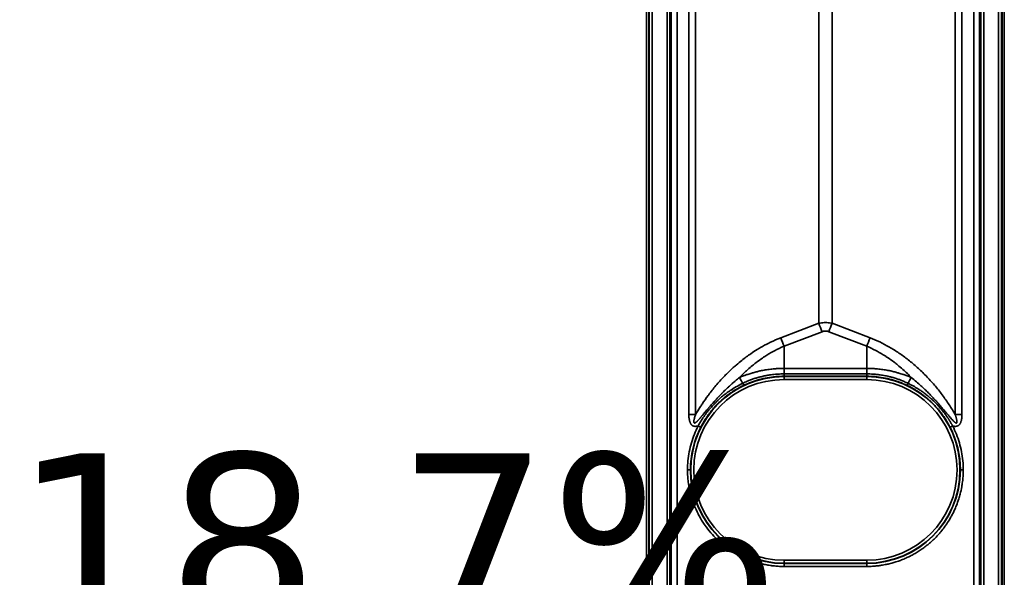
# Model space of a CAD drawing. Header units: millimetres. Extents: x -6858 to 6858, y -375 to 4365.
# Tile 71 of 97: x 1194 to 1361, y 2825 to 2920. Entities that reach past the tile are written whole.
import ezdxf

# ---------------------------------------------------------------- set-up
doc = ezdxf.new("R2010")
doc.units = ezdxf.units.MM
doc.header["$LTSCALE"] = 15
for name, color, linetype, lineweight in [('_Sichtbarkanten', 7, 'Continuous', 25), ('Bemaßung (ISO)', 7, 'Continuous', 25), ('Sichtbar schmal (ISO)', 7, 'Continuous', 35), ('Symbol (ISO)', 7, 'Continuous', 25)]:
    doc.layers.add(name, color=color, linetype=linetype, lineweight=lineweight)
doc.styles.add('Notiztext (ISO)', font='verdana.ttf')
doc.styles.add('Pfeiltext', font='verdana.ttf')
doc.dimstyles.new('wedi USA', dxfattribs={"dimscale": 15, "dimtxt": 2.5, "dimasz": 4, "dimexe": 2, "dimexo": 0.8, "dimgap": 0.3, "dimtad": 1, "dimdec": 1, "dimrnd": 1e-08, "dimtxsty": 'Notiztext (ISO)', "dimcen": 0.09, "dimclrd": 7, "dimclre": 7, "dimclrt": 256, "dimadec": 0, "dimazin": 2, "dimtfac": 0.6, "dimtmove": 0, "dimatfit": 3, "dimfxl": 1, "dimtolj": 1, "dimlwd": -1, "dimlwe": -1, "dimarcsym": 0})

# ---------------------------------------------------------------- blocks, each defined once
blk = doc.blocks.new('GF-li')
at = {"layer": 'Symbol (ISO)', "color": 179, "true_color": 0x262659, "style": 'Pfeiltext'}
blk.add_attdef('<GF-r>_001', (-3.043, 3.435), '', height=2, dxfattribs=at)
blk = doc.blocks.new('*D115')
at = {"layer": 'Bemaßung (ISO)', "color": 7, "transparency": 16777216}
for p, q in [((1293.86, 3273.06), (972.58, 3273.06)), ((1002.58, 2233.27), (1002.58, 3213.06)), ((1290.67, 2173.27), (972.58, 2173.27))]:
    blk.add_line(p, q, dxfattribs=at)
for points in [[(992.58, 3213.06), (1012.58, 3213.06), (1002.58, 3273.06)], [(992.58, 2233.27), (1012.58, 2233.27), (1002.58, 2173.27)]]:
    blk.add_solid(points, dxfattribs=at)
at = {"layer": 'Defpoints', "color": 0, "transparency": 16777216}
for p in [(1002.58, 3273.06), (1305.86, 3273.06), (1302.67, 2173.27)]:
    blk.add_point(p, dxfattribs=at)
at = {"layer": 'Bemaßung (ISO)', "transparency": 16777216, "insert": (949.02, 2506.74), "char_height": 37.5, "attachment_point": 1, "rotation": 90, "style": 'Notiztext (ISO)'}
blk.add_mtext('\\A1;1099,8 [43 1/4]"', dxfattribs=at)

msp = doc.modelspace()

# ---------------------------------------------------------------- linework, layer by layer
at = {"layer": '_Sichtbarkanten'}
for p, q in [((1300.35, 2177.07), (1300.35, 3270.47)), ((1361.35, 3270.47), (1361.35, 2177.07))]:
    msp.add_line(p, q, dxfattribs=at)
at = {"layer": 'Sichtbar schmal (ISO)'}
for p, q in [((1300.68, 3271.25), (1300.68, 2176.29)), ((1300.84, 2176.46), (1300.84, 3271.08)), ((1301.34, 3271.08), (1301.34, 2176.46)), ((1303.86, 2176.48), (1303.86, 3271.06)), ((1304.36, 3271.06), (1304.36, 2176.48)), ((1304.58, 2811.27), (1304.54, 3270.89)), ((1305.54, 3270.89), (1305.58, 2811.27)), ((1356.13, 2811.27), (1356.17, 3270.89)), ((1357.17, 3270.89), (1357.13, 2811.27)), ((1357.34, 2176.48), (1357.34, 3271.06)), ((1357.84, 3271.06), (1357.84, 2176.48)), ((1360.36, 2176.46), (1360.36, 3271.08)), ((1360.86, 3271.08), (1360.86, 2176.46)), ((1361.03, 2176.29), (1361.03, 3271.25)), ((1307.58, 2852.94), (1307.58, 3028.75)), ((1308.72, 2852.94), (1308.72, 3028.75)), ((1352.99, 3028.75), (1352.99, 2852.94)), ((1354.13, 3028.75), (1354.13, 2852.94)), ((1329.71, 2868.49), (1329.71, 3013.19)), ((1331.99, 2868.49), (1331.99, 3013.19)), ((1323.24, 2866.02), (1329.71, 2868.49)), ((1323.81, 2864.58), (1330.28, 2867.06)), ((1331.42, 2867.06), (1337.9, 2864.58)), ((1331.99, 2868.49), (1338.47, 2866.02)), ((1323.81, 2864.58), (1323.81, 2860.81)), ((1337.9, 2864.58), (1337.9, 2860.81)), ((1323.81, 2860.81), (1323.81, 2859.87)), ((1337.9, 2860.81), (1323.81, 2860.81)), ((1337.9, 2860.81), (1337.9, 2859.87)), ((1323.8, 2859.47), (1323.8, 2859.41)), ((1323.8, 2859.47), (1337.91, 2859.47)), ((1323.8, 2859.41), (1337.91, 2859.41)), ((1323.8, 2858.91), (1323.8, 2859.41)), ((1323.8, 2858.91), (1337.91, 2858.91)), ((1323.81, 2859.87), (1337.9, 2859.87)), ((1337.91, 2859.47), (1337.91, 2859.41)), ((1337.91, 2858.91), (1337.91, 2859.41)), ((1307.35, 2843.52), (1307.85, 2843.52)), ((1353.85, 2843.52), (1354.35, 2843.52)), ((1337.91, 2828.13), (1323.8, 2828.13)), ((1323.8, 2828.13), (1323.8, 2827.63)), ((1337.91, 2827.63), (1323.8, 2827.63)), ((1323.8, 2827.58), (1323.8, 2827.63)), ((1337.91, 2827.58), (1323.8, 2827.58)), ((1323.8, 2827.58), (1323.8, 2827.07)), ((1337.91, 2827.07), (1323.8, 2827.07)), ((1337.91, 2828.13), (1337.91, 2827.63)), ((1337.91, 2827.58), (1337.91, 2827.63)), ((1337.91, 2827.58), (1337.91, 2827.07))]:
    msp.add_line(p, q, dxfattribs=at)
for centre, radius, start, end in [((1323.8, 2843.52), 15.89, 90, 270), ((1323.8, 2843.52), 15.39, 90, 270), ((1337.91, 2843.52), 15.89, 270, 90), ((1337.91, 2843.52), 15.39, 270, 90), ((1323.8, 2843.52), 15.95, 180.0054, 270), ((1337.91, 2843.52), 15.95, 270, 359.9946)]:
    msp.add_arc(centre, radius, start, end, dxfattribs=at)
for centre, major_axis, ratio, start_param, end_param in [((1330.28, 2868.52), (1.79, -4.67), 0.108522, 4.67649, 4.988987), ((1331.42, 2868.52), (-1.79, -4.67), 0.108522, 1.294198, 1.606695), ((1323.81, 2866.05), (1.79, -4.67), 0.108522, 4.67649, 4.988987), ((1337.9, 2866.05), (-1.79, -4.67), 0.108522, 1.294198, 1.606695), ((1317.76, 2856.38), (4.78, -8.78), 0.002502, 1.786818, 1.904472), ((1337.9, 2859.97), (0.005, -0.5), 0.011276, 4.911947, 6.265599), ((1343.94, 2856.38), (-4.78, -8.78), 0.002502, 4.378717, 4.496366), ((1316.71, 2858.37), (0.215, -0.451), 0.009072, 0.017454, 1.354948), ((1345, 2858.37), (-0.215, -0.451), 0.00907, 4.92824, 6.265731), ((1307.58, 2852.89), (-10, 0), 0.005236, 4.598024, 4.712389), ((1354.13, 2852.89), (10, 0), 0.005236, 1.570796, 1.685164), ((1323.8, 2843.52), (-15.95, 0), 0.999985, 5.810218, 6.283185), ((1309.16, 2851.01), (0.445, -0.228), 0.004664, 4.714772, 6.265732), ((1352.55, 2851.01), (-0.445, -0.228), 0.004661, 0.017453, 1.56841), ((1337.91, 2843.52), (15.95, 0), 0.999985, 0.000001, 0.472967)]:
    msp.add_ellipse(centre, major_axis=major_axis, ratio=ratio, start_param=start_param, end_param=end_param, dxfattribs=at)
for points, knots in [([(1329.71, 2868.49), (1329.87, 2868.52), (1330.02, 2868.55), (1330.18, 2868.56), (1330.33, 2868.58), (1330.48, 2868.59), (1330.63, 2868.6), (1330.78, 2868.6), (1330.93, 2868.6), (1331.08, 2868.6), (1331.23, 2868.59), (1331.38, 2868.58), (1331.53, 2868.56), (1331.68, 2868.55), (1331.84, 2868.52), (1331.99, 2868.49)], [0.000001, 0.000001, 0.000001, 0.000001, 0.2, 0.2, 0.2, 0.4, 0.4, 0.4, 0.6, 0.6, 0.6, 0.8, 0.8, 0.8, 1, 1, 1, 1]), ([(1330.28, 2867.06), (1330.36, 2867.09), (1330.43, 2867.11), (1330.5, 2867.13), (1330.51, 2867.13), (1330.51, 2867.13), (1330.51, 2867.13), (1330.58, 2867.14), (1330.65, 2867.16), (1330.72, 2867.16), (1330.72, 2867.16), (1330.73, 2867.16), (1330.74, 2867.16), (1330.81, 2867.17), (1330.87, 2867.17), (1330.94, 2867.16), (1330.95, 2867.16), (1330.96, 2867.16), (1330.97, 2867.16), (1331.04, 2867.16), (1331.11, 2867.15), (1331.18, 2867.13), (1331.18, 2867.13), (1331.19, 2867.13), (1331.19, 2867.13), (1331.27, 2867.11), (1331.35, 2867.09), (1331.42, 2867.06)], [0.0000019, 0.0000019, 0.0000019, 0.0000019, 0.1891043, 0.1891043, 0.1891043, 0.2, 0.2, 0.2, 0.3771024, 0.3771024, 0.3771024, 0.4, 0.4, 0.4, 0.5779916, 0.5779916, 0.5779916, 0.6, 0.6, 0.6, 0.7886048, 0.7886048, 0.7886048, 0.8, 0.8, 0.8, 1, 1, 1, 1]), ([(1308.72, 2852.94), (1308.96, 2853.35), (1309.21, 2853.76), (1309.46, 2854.16), (1309.59, 2854.35), (1309.71, 2854.55), (1309.84, 2854.74), (1310.17, 2855.23), (1310.51, 2855.72), (1310.86, 2856.19), (1310.93, 2856.28), (1310.99, 2856.37), (1311.06, 2856.46), (1311.48, 2857.01), (1311.91, 2857.55), (1312.36, 2858.07), (1312.36, 2858.07), (1312.37, 2858.08), (1312.37, 2858.08), (1312.81, 2858.6), (1313.27, 2859.09), (1313.73, 2859.57), (1313.81, 2859.65), (1313.89, 2859.73), (1313.98, 2859.82), (1314.37, 2860.21), (1314.76, 2860.58), (1315.16, 2860.94), (1315.32, 2861.09), (1315.49, 2861.24), (1315.66, 2861.38), (1315.98, 2861.66), (1316.3, 2861.92), (1316.62, 2862.18), (1316.87, 2862.38), (1317.12, 2862.57), (1317.37, 2862.76), (1317.62, 2862.94), (1317.88, 2863.13), (1318.14, 2863.31), (1318.5, 2863.55), (1318.86, 2863.79), (1319.23, 2864.02), (1319.41, 2864.13), (1319.59, 2864.24), (1319.78, 2864.35), (1320.25, 2864.63), (1320.73, 2864.89), (1321.22, 2865.13), (1321.31, 2865.18), (1321.41, 2865.22), (1321.5, 2865.27), (1322.08, 2865.55), (1322.66, 2865.8), (1323.24, 2866.02)], [0.0000007, 0.0000007, 0.0000007, 0.0000007, 0.0675052, 0.0675052, 0.0675052, 0.1, 0.1, 0.1, 0.1843075, 0.1843075, 0.1843075, 0.2, 0.2, 0.2, 0.3, 0.3, 0.3, 0.3007119, 0.3007119, 0.3007119, 0.4, 0.4, 0.4, 0.4172611, 0.4172611, 0.4172611, 0.5, 0.5, 0.5, 0.5341645, 0.5341645, 0.5341645, 0.6, 0.6, 0.6, 0.6499223, 0.6499223, 0.6499223, 0.7, 0.7, 0.7, 0.7670209, 0.7670209, 0.7670209, 0.8, 0.8, 0.8, 0.8835712, 0.8835712, 0.8835712, 0.9, 0.9, 0.9, 1, 1, 1, 1]), ([(1338.47, 2866.02), (1339.02, 2865.81), (1340.12, 2865.33), (1341.76, 2864.47), (1343.39, 2863.45), (1344.99, 2862.29), (1346.53, 2860.99), (1348.02, 2859.55), (1349.45, 2857.98), (1350.8, 2856.3), (1352, 2854.57), (1352.67, 2853.48), (1352.99, 2852.94)], [0, 0, 0, 0, 0.1, 0.2, 0.3, 0.4, 0.5, 0.6, 0.7, 0.8, 0.9, 0.9999995, 0.9999995, 0.9999995, 0.9999995]), ([(1316.22, 2859.27), (1316.45, 2859.5), (1316.68, 2859.73), (1316.91, 2859.96), (1317.13, 2860.17), (1317.35, 2860.37), (1317.57, 2860.57), (1317.86, 2860.83), (1318.15, 2861.08), (1318.45, 2861.33), (1318.63, 2861.47), (1318.8, 2861.61), (1318.98, 2861.75), (1319.36, 2862.03), (1319.74, 2862.31), (1320.14, 2862.58), (1320.27, 2862.67), (1320.39, 2862.75), (1320.52, 2862.84), (1320.99, 2863.14), (1321.47, 2863.43), (1321.96, 2863.69), (1322.02, 2863.73), (1322.09, 2863.77), (1322.16, 2863.8), (1322.71, 2864.09), (1323.26, 2864.35), (1323.81, 2864.58)], [0, 0, 0, 0, 0.103655, 0.103655, 0.103655, 0.2, 0.2, 0.2, 0.326394, 0.326394, 0.326394, 0.4, 0.4, 0.4, 0.551677, 0.551677, 0.551677, 0.6, 0.6, 0.6, 0.775877, 0.775877, 0.775877, 0.8, 0.8, 0.8, 1, 1, 1, 1]), ([(1337.9, 2864.58), (1338.42, 2864.36), (1338.95, 2864.12), (1339.47, 2863.84), (1339.54, 2863.81), (1339.61, 2863.77), (1339.68, 2863.73), (1340.13, 2863.49), (1340.58, 2863.22), (1341.03, 2862.94), (1341.17, 2862.85), (1341.3, 2862.76), (1341.44, 2862.67), (1341.82, 2862.42), (1342.2, 2862.15), (1342.57, 2861.86), (1342.77, 2861.71), (1342.97, 2861.56), (1343.17, 2861.4), (1343.47, 2861.15), (1343.77, 2860.9), (1344.06, 2860.64), (1344.32, 2860.41), (1344.58, 2860.17), (1344.83, 2859.93), (1345.05, 2859.71), (1345.27, 2859.49), (1345.49, 2859.27)], [0, 0, 0, 0, 0.2, 0.2, 0.2, 0.226442, 0.226442, 0.226442, 0.4, 0.4, 0.4, 0.45275, 0.45275, 0.45275, 0.6, 0.6, 0.6, 0.679147, 0.679147, 0.679147, 0.8, 0.8, 0.8, 0.905768, 0.905768, 0.905768, 1, 1, 1, 1]), ([(1323.81, 2860.81), (1323.38, 2860.81), (1322.97, 2860.8), (1322.59, 2860.77), (1322.53, 2860.77), (1322.47, 2860.77), (1322.42, 2860.76), (1322.1, 2860.74), (1321.81, 2860.71), (1321.53, 2860.68), (1321.37, 2860.66), (1321.2, 2860.64), (1321.05, 2860.61), (1320.9, 2860.59), (1320.75, 2860.57), (1320.61, 2860.54), (1320.32, 2860.49), (1320.05, 2860.44), (1319.79, 2860.39), (1319.76, 2860.38), (1319.73, 2860.37), (1319.7, 2860.37), (1319.47, 2860.32), (1319.25, 2860.26), (1319.03, 2860.21), (1318.81, 2860.15), (1318.59, 2860.09), (1318.38, 2860.03), (1318.36, 2860.02), (1318.34, 2860.02), (1318.32, 2860.01), (1318.08, 2859.94), (1317.85, 2859.87), (1317.61, 2859.79), (1317.44, 2859.73), (1317.27, 2859.67), (1317.1, 2859.61), (1317.03, 2859.59), (1316.97, 2859.56), (1316.91, 2859.54), (1316.68, 2859.45), (1316.45, 2859.36), (1316.22, 2859.27)], [0, 0, 0, 0, 0.111111, 0.111111, 0.111111, 0.128135, 0.128135, 0.128135, 0.222222, 0.222222, 0.222222, 0.279218, 0.279218, 0.279218, 0.333333, 0.333333, 0.333333, 0.444444, 0.444444, 0.444444, 0.457478, 0.457478, 0.457478, 0.555556, 0.555556, 0.555556, 0.657839, 0.657839, 0.657839, 0.666667, 0.666667, 0.666667, 0.777778, 0.777778, 0.777778, 0.859633, 0.859633, 0.859633, 0.888889, 0.888889, 0.888889, 1, 1, 1, 1]), ([(1345.49, 2859.27), (1345.26, 2859.36), (1345.03, 2859.45), (1344.8, 2859.54), (1344.73, 2859.56), (1344.67, 2859.59), (1344.61, 2859.61), (1344.44, 2859.67), (1344.27, 2859.73), (1344.09, 2859.79), (1343.86, 2859.87), (1343.62, 2859.94), (1343.39, 2860.01), (1343.37, 2860.02), (1343.35, 2860.02), (1343.33, 2860.03), (1343.11, 2860.09), (1342.9, 2860.15), (1342.67, 2860.21), (1342.46, 2860.26), (1342.24, 2860.32), (1342.01, 2860.37), (1341.98, 2860.37), (1341.95, 2860.38), (1341.92, 2860.39), (1341.66, 2860.44), (1341.39, 2860.49), (1341.1, 2860.54), (1340.96, 2860.57), (1340.81, 2860.59), (1340.66, 2860.61), (1340.5, 2860.64), (1340.34, 2860.66), (1340.17, 2860.68), (1339.9, 2860.71), (1339.6, 2860.74), (1339.29, 2860.76), (1339.23, 2860.77), (1339.18, 2860.77), (1339.12, 2860.77), (1338.74, 2860.8), (1338.33, 2860.81), (1337.9, 2860.81)], [0, 0, 0, 0, 0.111111, 0.111111, 0.111111, 0.140415, 0.140415, 0.140415, 0.222222, 0.222222, 0.222222, 0.333333, 0.333333, 0.333333, 0.342288, 0.342288, 0.342288, 0.444444, 0.444444, 0.444444, 0.542666, 0.542666, 0.542666, 0.555556, 0.555556, 0.555556, 0.666667, 0.666667, 0.666667, 0.720876, 0.720876, 0.720876, 0.777778, 0.777778, 0.777778, 0.871903, 0.871903, 0.871903, 0.888889, 0.888889, 0.888889, 1, 1, 1, 1]), ([(1316.22, 2859.27), (1315.99, 2859.09), (1315.77, 2858.91), (1315.56, 2858.73), (1315.56, 2858.72), (1315.55, 2858.72), (1315.54, 2858.71), (1315.34, 2858.54), (1315.14, 2858.37), (1314.95, 2858.2), (1314.94, 2858.19), (1314.92, 2858.18), (1314.91, 2858.17), (1314.73, 2858), (1314.54, 2857.83), (1314.36, 2857.67), (1314.35, 2857.65), (1314.33, 2857.64), (1314.32, 2857.63), (1314.14, 2857.46), (1313.97, 2857.3), (1313.8, 2857.13), (1313.78, 2857.11), (1313.76, 2857.1), (1313.74, 2857.08), (1313.58, 2856.92), (1313.41, 2856.76), (1313.25, 2856.6), (1313.23, 2856.58), (1313.21, 2856.55), (1313.19, 2856.53), (1313.04, 2856.38), (1312.89, 2856.23), (1312.75, 2856.08), (1312.73, 2856.06), (1312.71, 2856.03), (1312.68, 2856.01), (1312.55, 2855.87), (1312.42, 2855.73), (1312.3, 2855.61), (1312.28, 2855.58), (1312.26, 2855.56), (1312.24, 2855.53), (1312.12, 2855.41), (1312.02, 2855.29), (1311.91, 2855.18), (1311.89, 2855.15), (1311.87, 2855.13), (1311.85, 2855.1), (1311.75, 2855), (1311.66, 2854.89), (1311.57, 2854.8), (1311.55, 2854.77), (1311.53, 2854.74), (1311.51, 2854.72), (1311.42, 2854.63), (1311.34, 2854.54), (1311.27, 2854.45), (1311.25, 2854.42), (1311.22, 2854.4), (1311.2, 2854.37), (1311.13, 2854.29), (1311.06, 2854.21), (1311, 2854.13), (1310.97, 2854.11), (1310.95, 2854.08), (1310.93, 2854.06), (1310.87, 2853.98), (1310.81, 2853.91), (1310.75, 2853.84), (1310.73, 2853.82), (1310.71, 2853.79), (1310.69, 2853.77), (1310.63, 2853.7), (1310.58, 2853.64), (1310.53, 2853.58), (1310.51, 2853.55), (1310.49, 2853.53), (1310.46, 2853.5), (1310.42, 2853.45), (1310.37, 2853.39), (1310.33, 2853.34), (1310.3, 2853.31), (1310.28, 2853.29), (1310.26, 2853.27), (1310.22, 2853.21), (1310.18, 2853.17), (1310.14, 2853.12), (1310.12, 2853.09), (1310.1, 2853.07), (1310.08, 2853.05), (1310.04, 2853), (1310.01, 2852.96), (1309.97, 2852.92), (1309.95, 2852.89), (1309.93, 2852.87), (1309.92, 2852.85), (1309.88, 2852.81), (1309.85, 2852.77), (1309.82, 2852.73), (1309.8, 2852.71), (1309.78, 2852.69), (1309.76, 2852.67), (1309.73, 2852.63), (1309.71, 2852.6), (1309.68, 2852.57), (1309.66, 2852.54), (1309.64, 2852.52), (1309.62, 2852.5), (1309.6, 2852.47), (1309.57, 2852.44), (1309.55, 2852.41), (1309.53, 2852.39), (1309.51, 2852.37), (1309.49, 2852.35), (1309.47, 2852.33), (1309.45, 2852.3), (1309.43, 2852.27), (1309.41, 2852.25), (1309.39, 2852.23), (1309.37, 2852.21), (1309.35, 2852.19), (1309.33, 2852.17), (1309.31, 2852.15), (1309.3, 2852.13), (1309.28, 2852.11), (1309.26, 2852.09), (1309.24, 2852.07), (1309.23, 2852.05), (1309.21, 2852.03), (1309.19, 2852.01), (1309.17, 2851.99), (1309.16, 2851.98), (1309.14, 2851.96), (1309.13, 2851.94), (1309.11, 2851.92), (1309.09, 2851.91), (1309.08, 2851.89), (1309.06, 2851.87), (1309.05, 2851.86), (1309.03, 2851.84), (1309.02, 2851.83), (1309, 2851.81), (1308.99, 2851.8), (1308.97, 2851.78), (1308.96, 2851.77), (1308.94, 2851.76), (1308.93, 2851.75), (1308.92, 2851.73), (1308.9, 2851.72), (1308.89, 2851.7), (1308.87, 2851.69), (1308.86, 2851.68), (1308.85, 2851.67), (1308.84, 2851.66), (1308.82, 2851.65), (1308.81, 2851.64), (1308.8, 2851.63), (1308.79, 2851.62), (1308.78, 2851.62), (1308.77, 2851.6), (1308.75, 2851.59), (1308.74, 2851.58), (1308.73, 2851.58), (1308.72, 2851.57), (1308.72, 2851.57), (1308.7, 2851.56), (1308.69, 2851.55), (1308.68, 2851.54), (1308.67, 2851.54), (1308.66, 2851.54), (1308.66, 2851.53), (1308.65, 2851.53), (1308.63, 2851.52), (1308.62, 2851.52), (1308.62, 2851.52), (1308.61, 2851.51), (1308.61, 2851.51), (1308.6, 2851.51), (1308.59, 2851.51), (1308.58, 2851.5), (1308.57, 2851.5), (1308.57, 2851.5), (1308.56, 2851.5), (1308.55, 2851.5), (1308.55, 2851.5), (1308.54, 2851.5), (1308.53, 2851.5), (1308.53, 2851.5), (1308.53, 2851.5), (1308.52, 2851.51), (1308.51, 2851.51), (1308.5, 2851.52), (1308.49, 2851.52), (1308.48, 2851.53), (1308.47, 2851.54), (1308.46, 2851.55), (1308.46, 2851.56), (1308.45, 2851.57), (1308.45, 2851.57), (1308.45, 2851.58), (1308.45, 2851.58), (1308.45, 2851.59), (1308.44, 2851.61), (1308.44, 2851.62), (1308.44, 2851.63), (1308.44, 2851.63), (1308.44, 2851.64), (1308.43, 2851.65), (1308.43, 2851.67), (1308.43, 2851.7), (1308.43, 2851.7), (1308.43, 2851.71), (1308.43, 2851.71), (1308.43, 2851.74), (1308.43, 2851.76), (1308.43, 2851.79), (1308.43, 2851.79), (1308.43, 2851.8), (1308.43, 2851.8), (1308.43, 2851.83), (1308.44, 2851.86), (1308.44, 2851.9), (1308.44, 2851.9), (1308.44, 2851.91), (1308.44, 2851.91), (1308.45, 2851.95), (1308.46, 2851.99), (1308.46, 2852.03), (1308.46, 2852.03), (1308.46, 2852.04), (1308.47, 2852.04), (1308.47, 2852.08), (1308.48, 2852.13), (1308.49, 2852.17), (1308.49, 2852.18), (1308.49, 2852.18), (1308.5, 2852.18), (1308.51, 2852.23), (1308.52, 2852.28), (1308.53, 2852.33), (1308.53, 2852.34), (1308.54, 2852.34), (1308.54, 2852.35), (1308.55, 2852.4), (1308.57, 2852.46), (1308.59, 2852.53), (1308.61, 2852.59), (1308.63, 2852.65), (1308.65, 2852.72), (1308.67, 2852.79), (1308.7, 2852.86), (1308.72, 2852.94)], [0, 0, 0, 0, 0.022222, 0.022222, 0.022222, 0.022876, 0.022876, 0.022876, 0.044444, 0.044444, 0.044444, 0.045602, 0.045602, 0.045602, 0.066667, 0.066667, 0.066667, 0.068324, 0.068324, 0.068324, 0.088889, 0.088889, 0.088889, 0.091039, 0.091039, 0.091039, 0.111111, 0.111111, 0.111111, 0.113756, 0.113756, 0.113756, 0.133333, 0.133333, 0.133333, 0.136491, 0.136491, 0.136491, 0.155556, 0.155556, 0.155556, 0.159228, 0.159228, 0.159228, 0.177778, 0.177778, 0.177778, 0.181952, 0.181952, 0.181952, 0.2, 0.2, 0.2, 0.20467, 0.20467, 0.20467, 0.222222, 0.222222, 0.222222, 0.227393, 0.227393, 0.227393, 0.244444, 0.244444, 0.244444, 0.250117, 0.250117, 0.250117, 0.266667, 0.266667, 0.266667, 0.272841, 0.272841, 0.272841, 0.288889, 0.288889, 0.288889, 0.295564, 0.295564, 0.295564, 0.311111, 0.311111, 0.311111, 0.318287, 0.318287, 0.318287, 0.333333, 0.333333, 0.333333, 0.341011, 0.341011, 0.341011, 0.355556, 0.355556, 0.355556, 0.363735, 0.363735, 0.363735, 0.377778, 0.377778, 0.377778, 0.386459, 0.386459, 0.386459, 0.4, 0.4, 0.4, 0.409182, 0.409182, 0.409182, 0.422222, 0.422222, 0.422222, 0.431905, 0.431905, 0.431905, 0.444444, 0.444444, 0.444444, 0.454626, 0.454626, 0.454626, 0.466667, 0.466667, 0.466667, 0.477349, 0.477349, 0.477349, 0.488889, 0.488889, 0.488889, 0.500075, 0.500075, 0.500075, 0.511111, 0.511111, 0.511111, 0.522801, 0.522801, 0.522801, 0.533333, 0.533333, 0.533333, 0.545524, 0.545524, 0.545524, 0.555556, 0.555556, 0.555556, 0.568247, 0.568247, 0.568247, 0.577778, 0.577778, 0.577778, 0.59097, 0.59097, 0.59097, 0.6, 0.6, 0.6, 0.613695, 0.613695, 0.613695, 0.622222, 0.622222, 0.622222, 0.636424, 0.636424, 0.636424, 0.644444, 0.644444, 0.644444, 0.659144, 0.659144, 0.659144, 0.666667, 0.666667, 0.666667, 0.681855, 0.681855, 0.681855, 0.688889, 0.688889, 0.688889, 0.704584, 0.704584, 0.704584, 0.711111, 0.711111, 0.711111, 0.733333, 0.733333, 0.733333, 0.755556, 0.755556, 0.755556, 0.772742, 0.772742, 0.772742, 0.777778, 0.777778, 0.777778, 0.795481, 0.795481, 0.795481, 0.8, 0.8, 0.8, 0.818213, 0.818213, 0.818213, 0.822222, 0.822222, 0.822222, 0.840935, 0.840935, 0.840935, 0.844444, 0.844444, 0.844444, 0.863651, 0.863651, 0.863651, 0.866667, 0.866667, 0.866667, 0.88638, 0.88638, 0.88638, 0.888889, 0.888889, 0.888889, 0.909104, 0.909104, 0.909104, 0.911111, 0.911111, 0.911111, 0.931827, 0.931827, 0.931827, 0.933333, 0.933333, 0.933333, 0.955556, 0.955556, 0.955556, 0.977778, 0.977778, 0.977778, 1, 1, 1, 1]), ([(1316.76, 2858.27), (1317.01, 2858.39), (1317.27, 2858.51), (1317.53, 2858.62), (1317.72, 2858.7), (1317.91, 2858.77), (1318.1, 2858.84), (1318.14, 2858.86), (1318.19, 2858.88), (1318.24, 2858.89), (1318.45, 2858.97), (1318.67, 2859.05), (1318.9, 2859.12), (1319.09, 2859.18), (1319.29, 2859.24), (1319.48, 2859.29), (1319.51, 2859.3), (1319.53, 2859.3), (1319.55, 2859.31), (1319.78, 2859.37), (1320.01, 2859.43), (1320.24, 2859.48), (1320.46, 2859.53), (1320.69, 2859.57), (1320.91, 2859.61), (1320.94, 2859.62), (1320.96, 2859.62), (1320.99, 2859.63), (1321.27, 2859.68), (1321.54, 2859.72), (1321.82, 2859.75), (1322, 2859.77), (1322.18, 2859.79), (1322.35, 2859.81), (1322.49, 2859.82), (1322.62, 2859.83), (1322.75, 2859.84), (1323.11, 2859.86), (1323.46, 2859.87), (1323.81, 2859.87)], [0, 0, 0, 0, 0.1165956, 0.1165956, 0.1165956, 0.2, 0.2, 0.2, 0.2201537, 0.2201537, 0.2201537, 0.3157606, 0.3157606, 0.3157606, 0.4, 0.4, 0.4, 0.4097347, 0.4097347, 0.4097347, 0.5074421, 0.5074421, 0.5074421, 0.6, 0.6, 0.6, 0.611853, 0.611853, 0.611853, 0.7265516, 0.7265516, 0.7265516, 0.8, 0.8, 0.8, 0.8550316, 0.8550316, 0.8550316, 1, 1, 1, 1]), ([(1316.92, 2857.91), (1317.35, 2858.12), (1317.79, 2858.3), (1318.23, 2858.47), (1318.68, 2858.63), (1319.13, 2858.78), (1319.58, 2858.9), (1320.04, 2859.03), (1320.5, 2859.13), (1320.97, 2859.22), (1321.44, 2859.3), (1321.91, 2859.37), (1322.38, 2859.41), (1322.85, 2859.45), (1323.33, 2859.47), (1323.8, 2859.47)], [0, 0, 0, 0, 0.2, 0.2, 0.2, 0.4, 0.4, 0.4, 0.6, 0.6, 0.6, 0.8, 0.8, 0.8, 1, 1, 1, 1]), ([(1323.81, 2859.87), (1323.81, 2859.83), (1323.81, 2859.78), (1323.81, 2859.74), (1323.81, 2859.7), (1323.8, 2859.67), (1323.8, 2859.63), (1323.8, 2859.62), (1323.8, 2859.6), (1323.8, 2859.58), (1323.8, 2859.57), (1323.8, 2859.56), (1323.8, 2859.55), (1323.8, 2859.52), (1323.8, 2859.5), (1323.8, 2859.49), (1323.8, 2859.48), (1323.8, 2859.47), (1323.8, 2859.47)], [0, 0, 0, 0, 0.2, 0.2, 0.2, 0.4, 0.4, 0.4, 0.507817, 0.507817, 0.507817, 0.6, 0.6, 0.6, 0.8, 0.8, 0.8, 1, 1, 1, 1]), ([(1337.9, 2859.87), (1338.27, 2859.87), (1338.64, 2859.86), (1339.01, 2859.83), (1339.13, 2859.83), (1339.24, 2859.82), (1339.35, 2859.81), (1339.57, 2859.79), (1339.79, 2859.76), (1340.01, 2859.74), (1340.27, 2859.7), (1340.54, 2859.66), (1340.8, 2859.61), (1340.83, 2859.61), (1340.87, 2859.6), (1340.9, 2859.59), (1341.17, 2859.55), (1341.43, 2859.49), (1341.69, 2859.43), (1341.87, 2859.38), (1342.05, 2859.34), (1342.22, 2859.29), (1342.28, 2859.27), (1342.34, 2859.26), (1342.4, 2859.24), (1342.62, 2859.18), (1342.84, 2859.11), (1343.06, 2859.04), (1343.24, 2858.97), (1343.43, 2858.91), (1343.61, 2858.84), (1343.64, 2858.83), (1343.66, 2858.82), (1343.69, 2858.81), (1343.9, 2858.73), (1344.11, 2858.65), (1344.31, 2858.56), (1344.53, 2858.47), (1344.74, 2858.37), (1344.95, 2858.27)], [0, 0, 0, 0, 0.153084, 0.153084, 0.153084, 0.2, 0.2, 0.2, 0.2906989, 0.2906989, 0.2906989, 0.4, 0.4, 0.4, 0.414102, 0.414102, 0.414102, 0.5247682, 0.5247682, 0.5247682, 0.6, 0.6, 0.6, 0.6253567, 0.6253567, 0.6253567, 0.7198935, 0.7198935, 0.7198935, 0.8, 0.8, 0.8, 0.8122449, 0.8122449, 0.8122449, 0.9042517, 0.9042517, 0.9042517, 1, 1, 1, 1]), ([(1337.91, 2859.47), (1338.38, 2859.47), (1338.85, 2859.45), (1339.33, 2859.41), (1339.8, 2859.37), (1340.27, 2859.3), (1340.74, 2859.22), (1341.2, 2859.13), (1341.67, 2859.03), (1342.12, 2858.9), (1342.58, 2858.78), (1343.03, 2858.63), (1343.48, 2858.47), (1343.92, 2858.3), (1344.36, 2858.12), (1344.78, 2857.91)], [0, 0, 0, 0, 0.2, 0.2, 0.2, 0.4, 0.4, 0.4, 0.6, 0.6, 0.6, 0.8, 0.8, 0.8, 1, 1, 1, 1]), ([(1309.16, 2851.01), (1309.2, 2851.09), (1309.24, 2851.17), (1309.29, 2851.26), (1309.3, 2851.26), (1309.3, 2851.26), (1309.3, 2851.27), (1309.35, 2851.35), (1309.4, 2851.44), (1309.45, 2851.53), (1309.46, 2851.54), (1309.46, 2851.55), (1309.47, 2851.56), (1309.52, 2851.64), (1309.58, 2851.73), (1309.63, 2851.83), (1309.65, 2851.85), (1309.66, 2851.86), (1309.67, 2851.88), (1309.72, 2851.97), (1309.78, 2852.06), (1309.84, 2852.16), (1309.86, 2852.18), (1309.88, 2852.21), (1309.9, 2852.24), (1309.95, 2852.33), (1310.02, 2852.42), (1310.08, 2852.51), (1310.11, 2852.55), (1310.13, 2852.59), (1310.16, 2852.63), (1310.22, 2852.72), (1310.28, 2852.81), (1310.35, 2852.9), (1310.39, 2852.95), (1310.42, 2853), (1310.46, 2853.05), (1310.52, 2853.13), (1310.59, 2853.22), (1310.66, 2853.31), (1310.71, 2853.37), (1310.76, 2853.44), (1310.81, 2853.5), (1310.87, 2853.58), (1310.94, 2853.67), (1311.01, 2853.75), (1311.07, 2853.83), (1311.14, 2853.91), (1311.21, 2853.99), (1311.27, 2854.07), (1311.34, 2854.14), (1311.41, 2854.22), (1311.5, 2854.32), (1311.58, 2854.41), (1311.67, 2854.51), (1311.74, 2854.58), (1311.81, 2854.66), (1311.88, 2854.73), (1311.98, 2854.84), (1312.1, 2854.96), (1312.22, 2855.07), (1312.28, 2855.14), (1312.35, 2855.2), (1312.41, 2855.26), (1312.55, 2855.4), (1312.7, 2855.53), (1312.85, 2855.67), (1312.91, 2855.72), (1312.97, 2855.77), (1313.03, 2855.83), (1313.21, 2855.98), (1313.4, 2856.14), (1313.6, 2856.3), (1313.65, 2856.34), (1313.7, 2856.38), (1313.75, 2856.42), (1313.98, 2856.59), (1314.23, 2856.77), (1314.49, 2856.95), (1314.53, 2856.98), (1314.56, 2857), (1314.6, 2857.03), (1314.89, 2857.22), (1315.2, 2857.42), (1315.53, 2857.62), (1315.55, 2857.63), (1315.57, 2857.64), (1315.59, 2857.65), (1315.95, 2857.86), (1316.34, 2858.07), (1316.76, 2858.27)], [0, 0, 0, 0, 0.0625, 0.0625, 0.0625, 0.0651249, 0.0651249, 0.0651249, 0.125, 0.125, 0.125, 0.1311865, 0.1311865, 0.1311865, 0.1875, 0.1875, 0.1875, 0.1980186, 0.1980186, 0.1980186, 0.25, 0.25, 0.25, 0.2648036, 0.2648036, 0.2648036, 0.3125, 0.3125, 0.3125, 0.3314811, 0.3314811, 0.3314811, 0.375, 0.375, 0.375, 0.3981501, 0.3981501, 0.3981501, 0.4375, 0.4375, 0.4375, 0.4648883, 0.4648883, 0.4648883, 0.5, 0.5, 0.5, 0.5317115, 0.5317115, 0.5317115, 0.5625, 0.5625, 0.5625, 0.5986261, 0.5986261, 0.5986261, 0.625, 0.625, 0.625, 0.665658, 0.665658, 0.665658, 0.6875, 0.6875, 0.6875, 0.7328178, 0.7328178, 0.7328178, 0.75, 0.75, 0.75, 0.8001435, 0.8001435, 0.8001435, 0.8125, 0.8125, 0.8125, 0.867416, 0.867416, 0.867416, 0.875, 0.875, 0.875, 0.9342223, 0.9342223, 0.9342223, 0.9375, 0.9375, 0.9375, 1, 1, 1, 1]), ([(1309.6, 2850.78), (1309.64, 2850.86), (1309.69, 2850.94), (1309.73, 2851.03), (1309.73, 2851.03), (1309.74, 2851.04), (1309.74, 2851.04), (1309.78, 2851.13), (1309.83, 2851.21), (1309.88, 2851.3), (1309.89, 2851.31), (1309.89, 2851.32), (1309.9, 2851.33), (1309.94, 2851.42), (1310, 2851.51), (1310.05, 2851.6), (1310.06, 2851.62), (1310.07, 2851.64), (1310.08, 2851.66), (1310.14, 2851.74), (1310.19, 2851.84), (1310.25, 2851.93), (1310.26, 2851.96), (1310.28, 2851.98), (1310.3, 2852.01), (1310.35, 2852.1), (1310.41, 2852.19), (1310.47, 2852.28), (1310.5, 2852.32), (1310.52, 2852.36), (1310.55, 2852.39), (1310.61, 2852.48), (1310.67, 2852.57), (1310.73, 2852.66), (1310.76, 2852.71), (1310.8, 2852.76), (1310.83, 2852.81), (1310.89, 2852.89), (1310.96, 2852.98), (1311.02, 2853.07), (1311.07, 2853.13), (1311.12, 2853.19), (1311.16, 2853.25), (1311.23, 2853.33), (1311.29, 2853.42), (1311.36, 2853.5), (1311.42, 2853.58), (1311.48, 2853.65), (1311.55, 2853.73), (1311.61, 2853.81), (1311.68, 2853.89), (1311.74, 2853.97), (1311.82, 2854.06), (1311.91, 2854.15), (1311.99, 2854.25), (1312.06, 2854.32), (1312.12, 2854.39), (1312.19, 2854.46), (1312.29, 2854.57), (1312.4, 2854.68), (1312.52, 2854.8), (1312.58, 2854.86), (1312.64, 2854.92), (1312.71, 2854.98), (1312.84, 2855.11), (1312.98, 2855.24), (1313.13, 2855.38), (1313.19, 2855.43), (1313.25, 2855.48), (1313.31, 2855.53), (1313.48, 2855.69), (1313.66, 2855.84), (1313.86, 2856), (1313.91, 2856.03), (1313.95, 2856.07), (1314, 2856.11), (1314.23, 2856.28), (1314.46, 2856.46), (1314.72, 2856.63), (1314.75, 2856.66), (1314.79, 2856.68), (1314.82, 2856.71), (1315.1, 2856.9), (1315.4, 2857.09), (1315.73, 2857.28), (1315.75, 2857.29), (1315.77, 2857.3), (1315.79, 2857.31), (1316.14, 2857.52), (1316.52, 2857.72), (1316.92, 2857.91)], [0, 0, 0, 0, 0.0625, 0.0625, 0.0625, 0.0651251, 0.0651251, 0.0651251, 0.125, 0.125, 0.125, 0.1311881, 0.1311881, 0.1311881, 0.1875, 0.1875, 0.1875, 0.1980191, 0.1980191, 0.1980191, 0.25, 0.25, 0.25, 0.2648042, 0.2648042, 0.2648042, 0.3125, 0.3125, 0.3125, 0.3314815, 0.3314815, 0.3314815, 0.375, 0.375, 0.375, 0.3981504, 0.3981504, 0.3981504, 0.4375, 0.4375, 0.4375, 0.4648885, 0.4648885, 0.4648885, 0.5, 0.5, 0.5, 0.5317116, 0.5317116, 0.5317116, 0.5625, 0.5625, 0.5625, 0.5986261, 0.5986261, 0.5986261, 0.625, 0.625, 0.625, 0.6656579, 0.6656579, 0.6656579, 0.6875, 0.6875, 0.6875, 0.7328176, 0.7328176, 0.7328176, 0.75, 0.75, 0.75, 0.8001432, 0.8001432, 0.8001432, 0.8125, 0.8125, 0.8125, 0.8674156, 0.8674156, 0.8674156, 0.875, 0.875, 0.875, 0.9342216, 0.9342216, 0.9342216, 0.9375, 0.9375, 0.9375, 1, 1, 1, 1]), ([(1344.78, 2857.91), (1345.16, 2857.74), (1345.51, 2857.55), (1345.83, 2857.36), (1345.86, 2857.35), (1345.89, 2857.33), (1345.92, 2857.31), (1346.21, 2857.14), (1346.48, 2856.98), (1346.74, 2856.81), (1346.79, 2856.77), (1346.83, 2856.74), (1346.88, 2856.71), (1347.11, 2856.56), (1347.32, 2856.4), (1347.51, 2856.26), (1347.58, 2856.21), (1347.64, 2856.16), (1347.7, 2856.11), (1347.87, 2855.98), (1348.03, 2855.85), (1348.19, 2855.72), (1348.26, 2855.66), (1348.33, 2855.59), (1348.4, 2855.53), (1348.53, 2855.42), (1348.65, 2855.31), (1348.77, 2855.2), (1348.85, 2855.13), (1348.93, 2855.05), (1349, 2854.98), (1349.1, 2854.89), (1349.19, 2854.79), (1349.28, 2854.7), (1349.36, 2854.62), (1349.44, 2854.54), (1349.52, 2854.46), (1349.59, 2854.38), (1349.66, 2854.31), (1349.73, 2854.23), (1349.81, 2854.14), (1349.89, 2854.05), (1349.96, 2853.96), (1350.01, 2853.9), (1350.07, 2853.84), (1350.12, 2853.78), (1350.2, 2853.69), (1350.27, 2853.59), (1350.35, 2853.5), (1350.39, 2853.45), (1350.42, 2853.41), (1350.46, 2853.36), (1350.54, 2853.26), (1350.61, 2853.16), (1350.68, 2853.07), (1350.71, 2853.03), (1350.73, 2853), (1350.76, 2852.97), (1350.84, 2852.86), (1350.91, 2852.76), (1350.98, 2852.66), (1350.99, 2852.64), (1351.01, 2852.62), (1351.02, 2852.59), (1351.1, 2852.49), (1351.17, 2852.38), (1351.23, 2852.28), (1351.24, 2852.27), (1351.25, 2852.26), (1351.26, 2852.25), (1351.33, 2852.14), (1351.4, 2852.03), (1351.46, 2851.93), (1351.46, 2851.93), (1351.46, 2851.92), (1351.46, 2851.92), (1351.53, 2851.82), (1351.59, 2851.72), (1351.65, 2851.62), (1351.65, 2851.61), (1351.65, 2851.61), (1351.66, 2851.6), (1351.71, 2851.51), (1351.76, 2851.42), (1351.81, 2851.33), (1351.82, 2851.32), (1351.82, 2851.31), (1351.83, 2851.3), (1351.88, 2851.21), (1351.92, 2851.13), (1351.97, 2851.05), (1351.97, 2851.04), (1351.97, 2851.04), (1351.98, 2851.03), (1352.02, 2850.94), (1352.06, 2850.86), (1352.1, 2850.78)], [0, 0, 0, 0, 0.0573866, 0.0573866, 0.0573866, 0.0625, 0.0625, 0.0625, 0.1147185, 0.1147185, 0.1147185, 0.125, 0.125, 0.125, 0.1722045, 0.1722045, 0.1722045, 0.1875, 0.1875, 0.1875, 0.2298159, 0.2298159, 0.2298159, 0.25, 0.25, 0.25, 0.2875427, 0.2875427, 0.2875427, 0.3125, 0.3125, 0.3125, 0.3453667, 0.3453667, 0.3453667, 0.375, 0.375, 0.375, 0.403285, 0.403285, 0.403285, 0.4375, 0.4375, 0.4375, 0.4612761, 0.4612761, 0.4612761, 0.5, 0.5, 0.5, 0.5193272, 0.5193272, 0.5193272, 0.5625, 0.5625, 0.5625, 0.577452, 0.577452, 0.577452, 0.625, 0.625, 0.625, 0.6355984, 0.6355984, 0.6355984, 0.6875, 0.6875, 0.6875, 0.6936874, 0.6936874, 0.6936874, 0.75, 0.75, 0.75, 0.7517865, 0.7517865, 0.7517865, 0.8092944, 0.8092944, 0.8092944, 0.8125, 0.8125, 0.8125, 0.8693256, 0.8693256, 0.8693256, 0.875, 0.875, 0.875, 0.9336598, 0.9336598, 0.9336598, 0.9375, 0.9375, 0.9375, 1, 1, 1, 1]), ([(1344.95, 2858.27), (1345.21, 2858.14), (1345.46, 2858.01), (1345.7, 2857.88), (1345.85, 2857.81), (1345.98, 2857.73), (1346.12, 2857.65), (1346.28, 2857.56), (1346.43, 2857.47), (1346.58, 2857.37), (1346.76, 2857.26), (1346.94, 2857.14), (1347.11, 2857.03), (1347.19, 2856.98), (1347.26, 2856.92), (1347.34, 2856.87), (1347.55, 2856.72), (1347.76, 2856.57), (1347.95, 2856.42), (1347.97, 2856.4), (1347.98, 2856.39), (1348, 2856.38), (1348.2, 2856.22), (1348.39, 2856.07), (1348.57, 2855.91), (1348.61, 2855.88), (1348.64, 2855.85), (1348.67, 2855.83), (1348.82, 2855.7), (1348.95, 2855.58), (1349.08, 2855.47), (1349.15, 2855.4), (1349.23, 2855.33), (1349.3, 2855.26), (1349.37, 2855.19), (1349.45, 2855.11), (1349.52, 2855.04), (1349.63, 2854.93), (1349.73, 2854.83), (1349.83, 2854.73), (1349.86, 2854.7), (1349.89, 2854.67), (1349.92, 2854.64), (1350.04, 2854.51), (1350.16, 2854.38), (1350.27, 2854.26), (1350.28, 2854.25), (1350.28, 2854.24), (1350.29, 2854.22), (1350.39, 2854.11), (1350.49, 2854), (1350.58, 2853.9), (1350.62, 2853.85), (1350.66, 2853.8), (1350.7, 2853.75), (1350.75, 2853.69), (1350.8, 2853.62), (1350.85, 2853.56), (1350.92, 2853.47), (1350.99, 2853.39), (1351.05, 2853.31), (1351.07, 2853.29), (1351.08, 2853.27), (1351.1, 2853.25), (1351.17, 2853.15), (1351.25, 2853.05), (1351.32, 2852.95), (1351.33, 2852.94), (1351.34, 2852.92), (1351.36, 2852.9), (1351.41, 2852.82), (1351.46, 2852.75), (1351.51, 2852.68), (1351.55, 2852.62), (1351.59, 2852.57), (1351.63, 2852.51), (1351.65, 2852.48), (1351.67, 2852.46), (1351.69, 2852.43), (1351.74, 2852.35), (1351.79, 2852.27), (1351.84, 2852.19), (1351.85, 2852.18), (1351.86, 2852.17), (1351.86, 2852.16), (1351.91, 2852.09), (1351.95, 2852.03), (1351.99, 2851.96), (1352.02, 2851.92), (1352.05, 2851.87), (1352.07, 2851.83), (1352.09, 2851.8), (1352.11, 2851.78), (1352.12, 2851.75), (1352.16, 2851.68), (1352.21, 2851.61), (1352.25, 2851.54), (1352.25, 2851.54), (1352.25, 2851.53), (1352.26, 2851.53), (1352.29, 2851.46), (1352.33, 2851.4), (1352.37, 2851.34), (1352.38, 2851.31), (1352.4, 2851.28), (1352.41, 2851.26), (1352.44, 2851.21), (1352.46, 2851.17), (1352.49, 2851.12), (1352.51, 2851.08), (1352.53, 2851.05), (1352.55, 2851.01)], [0.0000005, 0.0000005, 0.0000005, 0.0000005, 0.0393349, 0.0393349, 0.0393349, 0.0625, 0.0625, 0.0625, 0.0903002, 0.0903002, 0.0903002, 0.125, 0.125, 0.125, 0.1410314, 0.1410314, 0.1410314, 0.1875, 0.1875, 0.1875, 0.1912071, 0.1912071, 0.1912071, 0.2407395, 0.2407395, 0.2407395, 0.25, 0.25, 0.25, 0.2895977, 0.2895977, 0.2895977, 0.3125, 0.3125, 0.3125, 0.3378908, 0.3378908, 0.3378908, 0.375, 0.375, 0.375, 0.3858289, 0.3858289, 0.3858289, 0.4334652, 0.4334652, 0.4334652, 0.4375, 0.4375, 0.4375, 0.4805558, 0.4805558, 0.4805558, 0.5, 0.5, 0.5, 0.5267939, 0.5267939, 0.5267939, 0.5625, 0.5625, 0.5625, 0.5720204, 0.5720204, 0.5720204, 0.6162297, 0.6162297, 0.6162297, 0.625, 0.625, 0.625, 0.6595294, 0.6595294, 0.6595294, 0.6875, 0.6875, 0.6875, 0.7021009, 0.7021009, 0.7021009, 0.7441592, 0.7441592, 0.7441592, 0.75, 0.75, 0.75, 0.7860212, 0.7860212, 0.7860212, 0.8125, 0.8125, 0.8125, 0.8282288, 0.8282288, 0.8282288, 0.8717021, 0.8717021, 0.8717021, 0.875, 0.875, 0.875, 0.9180465, 0.9180465, 0.9180465, 0.9375, 0.9375, 0.9375, 0.9700171, 0.9700171, 0.9700171, 1, 1, 1, 1]), ([(1309.16, 2851.01), (1309.11, 2851), (1309.02, 2850.97), (1308.9, 2850.95), (1308.77, 2850.94), (1308.66, 2850.93), (1308.55, 2850.94), (1308.45, 2850.96), (1308.36, 2850.99), (1308.27, 2851.02), (1308.18, 2851.07), (1308.1, 2851.13), (1308.02, 2851.21), (1307.94, 2851.31), (1307.87, 2851.42), (1307.8, 2851.55), (1307.75, 2851.7), (1307.7, 2851.86), (1307.66, 2852.04), (1307.62, 2852.24), (1307.6, 2852.45), (1307.58, 2852.68), (1307.58, 2852.85), (1307.58, 2852.94)], [0.0000002, 0.0000002, 0.0000002, 0.0000002, 0.047619, 0.0952381, 0.1428571, 0.1904762, 0.2380952, 0.2857143, 0.3333333, 0.3809524, 0.4285714, 0.4761905, 0.5238095, 0.5714286, 0.6190476, 0.6666667, 0.7142857, 0.7619048, 0.8095238, 0.8571429, 0.9047619, 0.952381, 1, 1, 1, 1]), ([(1307.35, 2843.52), (1307.35, 2844.04), (1307.4, 2845.07), (1307.62, 2846.62), (1307.99, 2848.13), (1308.49, 2849.6), (1308.92, 2850.55), (1309.16, 2851.01)], [0, 0, 0, 0, 0.2, 0.4, 0.6, 0.8, 0.9999999, 0.9999999, 0.9999999, 0.9999999]), ([(1323.8, 2827.07), (1323.47, 2827.07), (1323.14, 2827.08), (1322.8, 2827.1), (1322.74, 2827.11), (1322.69, 2827.11), (1322.64, 2827.11), (1322.34, 2827.14), (1322.04, 2827.16), (1321.74, 2827.2), (1321.65, 2827.21), (1321.57, 2827.23), (1321.48, 2827.24), (1321.21, 2827.28), (1320.93, 2827.32), (1320.64, 2827.38), (1320.53, 2827.4), (1320.41, 2827.43), (1320.29, 2827.45), (1320.04, 2827.51), (1319.78, 2827.57), (1319.53, 2827.64), (1319.38, 2827.68), (1319.23, 2827.72), (1319.09, 2827.76), (1318.86, 2827.83), (1318.63, 2827.9), (1318.41, 2827.98), (1318.23, 2828.04), (1318.06, 2828.1), (1317.89, 2828.17), (1317.7, 2828.25), (1317.5, 2828.33), (1317.3, 2828.41), (1317.11, 2828.49), (1316.92, 2828.58), (1316.74, 2828.67), (1316.56, 2828.75), (1316.4, 2828.83), (1316.23, 2828.92), (1316.03, 2829.02), (1315.82, 2829.13), (1315.63, 2829.25), (1315.48, 2829.33), (1315.34, 2829.41), (1315.21, 2829.5), (1314.99, 2829.63), (1314.78, 2829.77), (1314.57, 2829.91), (1314.46, 2829.98), (1314.35, 2830.06), (1314.24, 2830.14), (1314, 2830.31), (1313.76, 2830.49), (1313.52, 2830.68), (1313.44, 2830.74), (1313.37, 2830.81), (1313.29, 2830.87), (1313.01, 2831.1), (1312.73, 2831.35), (1312.44, 2831.62), (1312.41, 2831.66), (1312.37, 2831.7), (1312.33, 2831.73), (1312, 2832.05), (1311.67, 2832.4), (1311.33, 2832.8), (1311.33, 2832.8), (1311.32, 2832.8), (1311.32, 2832.81), (1310.98, 2833.2), (1310.64, 2833.63), (1310.31, 2834.11), (1310.27, 2834.17), (1310.23, 2834.23), (1310.19, 2834.29), (1309.9, 2834.72), (1309.61, 2835.18), (1309.35, 2835.67), (1309.28, 2835.8), (1309.21, 2835.93), (1309.14, 2836.06), (1308.91, 2836.51), (1308.7, 2836.97), (1308.51, 2837.46), (1308.43, 2837.66), (1308.36, 2837.86), (1308.28, 2838.06), (1308.13, 2838.5), (1307.99, 2838.96), (1307.87, 2839.42), (1307.81, 2839.67), (1307.75, 2839.93), (1307.69, 2840.19), (1307.61, 2840.61), (1307.54, 2841.04), (1307.48, 2841.46), (1307.44, 2841.76), (1307.41, 2842.07), (1307.39, 2842.37), (1307.37, 2842.75), (1307.35, 2843.14), (1307.35, 2843.52)], [0, 0, 0, 0, 0.055556, 0.055556, 0.055556, 0.064113, 0.064113, 0.064113, 0.111111, 0.111111, 0.111111, 0.124248, 0.124248, 0.124248, 0.166667, 0.166667, 0.166667, 0.184368, 0.184368, 0.184368, 0.222222, 0.222222, 0.222222, 0.244025, 0.244025, 0.244025, 0.277778, 0.277778, 0.277778, 0.303377, 0.303377, 0.303377, 0.333333, 0.333333, 0.333333, 0.36238, 0.36238, 0.36238, 0.388889, 0.388889, 0.388889, 0.421156, 0.421156, 0.421156, 0.444444, 0.444444, 0.444444, 0.480668, 0.480668, 0.480668, 0.5, 0.5, 0.5, 0.541836, 0.541836, 0.541836, 0.555556, 0.555556, 0.555556, 0.604466, 0.604466, 0.604466, 0.611111, 0.611111, 0.611111, 0.666667, 0.666667, 0.666667, 0.667217, 0.667217, 0.667217, 0.722222, 0.722222, 0.722222, 0.729378, 0.729378, 0.729378, 0.777778, 0.777778, 0.777778, 0.790682, 0.790682, 0.790682, 0.833333, 0.833333, 0.833333, 0.850872, 0.850872, 0.850872, 0.888889, 0.888889, 0.888889, 0.910026, 0.910026, 0.910026, 0.944444, 0.944444, 0.944444, 0.968938, 0.968938, 0.968938, 1, 1, 1, 1]), ([(1354.35, 2843.52), (1354.35, 2843.27), (1354.35, 2843.02), (1354.34, 2842.77), (1354.32, 2842.33), (1354.28, 2841.89), (1354.22, 2841.46), (1354.19, 2841.19), (1354.15, 2840.91), (1354.1, 2840.64), (1354.03, 2840.23), (1353.94, 2839.82), (1353.83, 2839.41), (1353.76, 2839.13), (1353.68, 2838.86), (1353.6, 2838.59), (1353.47, 2838.2), (1353.34, 2837.82), (1353.19, 2837.45), (1353.09, 2837.19), (1352.98, 2836.94), (1352.87, 2836.69), (1352.71, 2836.33), (1352.53, 2835.99), (1352.35, 2835.66), (1352.24, 2835.44), (1352.11, 2835.23), (1351.99, 2835.02), (1351.79, 2834.7), (1351.59, 2834.39), (1351.39, 2834.1), (1351.27, 2833.93), (1351.15, 2833.77), (1351.03, 2833.61), (1350.82, 2833.32), (1350.6, 2833.05), (1350.38, 2832.8), (1350.27, 2832.67), (1350.17, 2832.56), (1350.07, 2832.45), (1349.84, 2832.19), (1349.61, 2831.96), (1349.38, 2831.74), (1349.29, 2831.65), (1349.2, 2831.57), (1349.12, 2831.48), (1348.88, 2831.27), (1348.65, 2831.06), (1348.42, 2830.87), (1348.34, 2830.8), (1348.25, 2830.73), (1348.17, 2830.67), (1347.94, 2830.48), (1347.71, 2830.31), (1347.48, 2830.14), (1347.38, 2830.08), (1347.29, 2830.01), (1347.2, 2829.95), (1346.97, 2829.79), (1346.74, 2829.64), (1346.51, 2829.5), (1346.4, 2829.43), (1346.29, 2829.37), (1346.18, 2829.3), (1345.95, 2829.17), (1345.72, 2829.04), (1345.48, 2828.92), (1345.35, 2828.86), (1345.23, 2828.79), (1345.1, 2828.73), (1344.87, 2828.62), (1344.64, 2828.51), (1344.41, 2828.41), (1344.27, 2828.35), (1344.13, 2828.29), (1343.98, 2828.24), (1343.76, 2828.15), (1343.53, 2828.06), (1343.3, 2827.98), (1343.15, 2827.93), (1343, 2827.88), (1342.85, 2827.83), (1342.62, 2827.76), (1342.4, 2827.7), (1342.18, 2827.64), (1342.02, 2827.6), (1341.87, 2827.56), (1341.72, 2827.52), (1341.5, 2827.47), (1341.28, 2827.42), (1341.06, 2827.38), (1340.9, 2827.35), (1340.73, 2827.32), (1340.57, 2827.29), (1340.37, 2827.26), (1340.16, 2827.23), (1339.96, 2827.2), (1339.75, 2827.18), (1339.54, 2827.15), (1339.33, 2827.14), (1339.19, 2827.12), (1339.05, 2827.11), (1338.91, 2827.1), (1338.56, 2827.08), (1338.23, 2827.07), (1337.91, 2827.07)], [0, 0, 0, 0, 0.020266, 0.020266, 0.020266, 0.055556, 0.055556, 0.055556, 0.077574, 0.077574, 0.077574, 0.111111, 0.111111, 0.111111, 0.133998, 0.133998, 0.133998, 0.166667, 0.166667, 0.166667, 0.189326, 0.189326, 0.189326, 0.222222, 0.222222, 0.222222, 0.24374, 0.24374, 0.24374, 0.277778, 0.277778, 0.277778, 0.297321, 0.297321, 0.297321, 0.333333, 0.333333, 0.333333, 0.350404, 0.350404, 0.350404, 0.388889, 0.388889, 0.388889, 0.404131, 0.404131, 0.404131, 0.444444, 0.444444, 0.444444, 0.459368, 0.459368, 0.459368, 0.5, 0.5, 0.5, 0.516169, 0.516169, 0.516169, 0.555556, 0.555556, 0.555556, 0.573759, 0.573759, 0.573759, 0.611111, 0.611111, 0.611111, 0.631024, 0.631024, 0.631024, 0.666667, 0.666667, 0.666667, 0.687908, 0.687908, 0.687908, 0.722222, 0.722222, 0.722222, 0.744586, 0.744586, 0.744586, 0.777778, 0.777778, 0.777778, 0.80058, 0.80058, 0.80058, 0.833333, 0.833333, 0.833333, 0.857915, 0.857915, 0.857915, 0.888889, 0.888889, 0.888889, 0.92198, 0.92198, 0.92198, 0.944444, 0.944444, 0.944444, 1, 1, 1, 1])]:
    msp.add_open_spline(points, degree=3, knots=knots, dxfattribs=at)
for points in [[(1352.99, 2852.94), (1353.01, 2852.88), (1353.05, 2852.75), (1353.1, 2852.58), (1353.15, 2852.43), (1353.19, 2852.28), (1353.22, 2852.15), (1353.24, 2852.03), (1353.26, 2851.93), (1353.27, 2851.83), (1353.28, 2851.75), (1353.28, 2851.67), (1353.27, 2851.61), (1353.25, 2851.57), (1353.23, 2851.54), (1353.21, 2851.51), (1353.18, 2851.5), (1353.13, 2851.5), (1353.07, 2851.52), (1353, 2851.56), (1352.92, 2851.62), (1352.83, 2851.7), (1352.73, 2851.79), (1352.61, 2851.9), (1352.5, 2852.03), (1352.37, 2852.17), (1352.23, 2852.33), (1352.08, 2852.51), (1351.91, 2852.71), (1351.73, 2852.93), (1351.53, 2853.17), (1351.3, 2853.43), (1351.06, 2853.72), (1350.79, 2854.04), (1350.48, 2854.4), (1350.15, 2854.78), (1349.78, 2855.2), (1349.37, 2855.64), (1348.91, 2856.13), (1348.4, 2856.66), (1347.81, 2857.23), (1347.14, 2857.86), (1346.39, 2858.53), (1345.8, 2859.02), (1345.49, 2859.27)], [(1354.13, 2852.94), (1354.13, 2852.87), (1354.12, 2852.73), (1354.11, 2852.54), (1354.1, 2852.35), (1354.08, 2852.18), (1354.05, 2852.02), (1354.01, 2851.88), (1353.97, 2851.74), (1353.93, 2851.61), (1353.88, 2851.5), (1353.82, 2851.39), (1353.76, 2851.3), (1353.69, 2851.22), (1353.62, 2851.15), (1353.55, 2851.09), (1353.47, 2851.04), (1353.38, 2851), (1353.27, 2850.96), (1353.15, 2850.94), (1353.01, 2850.93), (1352.87, 2850.94), (1352.71, 2850.97), (1352.6, 2850.99), (1352.55, 2851.01)], [(1352.55, 2851.01), (1352.79, 2850.55), (1353.21, 2849.6), (1353.72, 2848.13), (1354.08, 2846.62), (1354.31, 2845.07), (1354.35, 2844.04), (1354.35, 2843.52)]]:
    msp.add_open_spline(points, degree=3, dxfattribs=at)

# ---------------------------------------------------------------- block references
at = {"xscale": 15, "yscale": 15, "zscale": 15}
msp.add_blockref('GF-li', (1237.91, 2764.84), dxfattribs=at).add_auto_attribs({'<GF-r>_001': '18,7%%%'})

# ---------------------------------------------------------------- dimensions: what is measured, and where the dimension line sits
at = {"layer": 'Bemaßung (ISO)', "color": 7}
dim = msp.add_linear_dim(base=(1002.58, 3273.06), p1=(1302.67, 2173.27), p2=(1305.86, 3273.06), angle=90, text='<>"', dimstyle='wedi USA', override={"dimgap": 0.3, "dimdec": 1, "dimtol": 0, "dimlim": 0, "dimtp": 0, "dimtm": 0, "dimtdec": 2, "dimtofl": 0, "dimatfit": 1}, dxfattribs=at)
dim.commit()
dim.dimension.update_dxf_attribs({"geometry": '*D115', "text_midpoint": (1002.58, 2723.16), "dimtype": 160})

doc.saveas('drawing.dxf')
